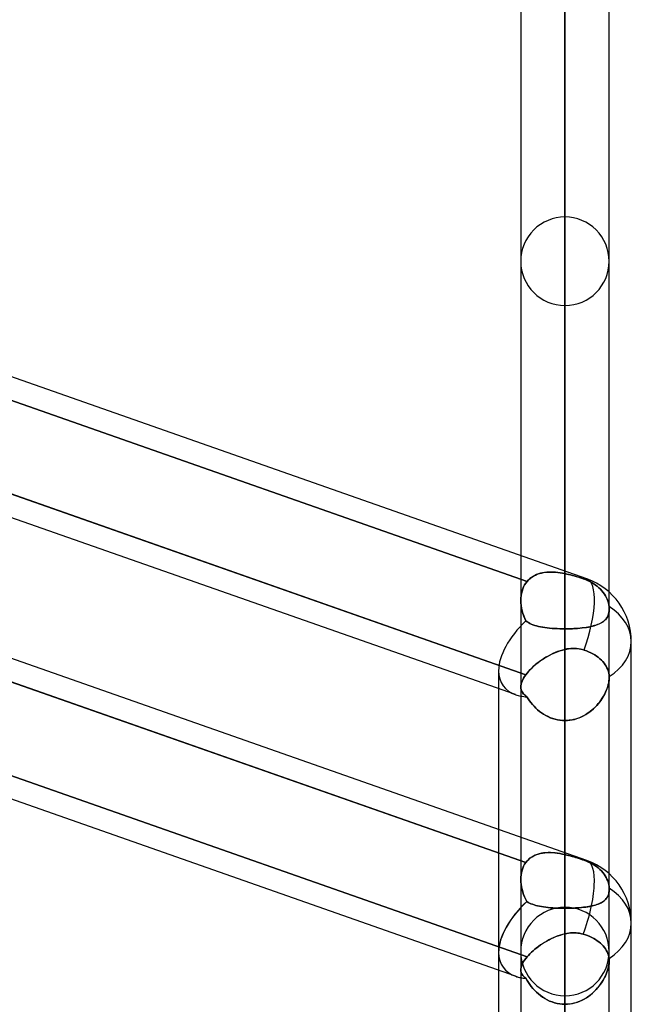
# Model space of a CAD drawing. Header units: millimetres. Extents: x -54 to 130, y -185 to 185.
# Tile 76 of 78: x 55 to 64, y 87 to 101. Entities that reach past the tile are written whole.
import ezdxf

# ---------------------------------------------------------------- set-up
doc = ezdxf.new("R2010")
doc.units = ezdxf.units.MM
doc.layers.add('MAIN-1', color=7, linetype='Continuous')
doc.layers.add('MAIN-2', color=7, linetype='Continuous')

msp = doc.modelspace()

# ---------------------------------------------------------------- linework, layer by layer
at = {"layer": 'MAIN-1'}
for p, q in [((63.047, 92.833), (63.047, 127.635)), ((62.412, 127), (62.412, 93.055)), ((63.682, 92.533), (63.682, 127)), ((63.363, 92.722), (37.763, 101.702)), ((63.363, 88.681), (37.763, 97.661)), ((50.882, 95.417), (62.484, 91.347)), ((62.338, 91.063), (50.882, 95.081)), ((62.974, 91.692), (63.011, 91.703)), ((63.011, 91.703), (63.047, 91.712)), ((63.047, 91.712), (63.073, 91.717)), ((63.047, 88.791), (63.047, 91.712)), ((63.073, 91.717), (63.098, 91.721)), ((63.098, 91.721), (63.123, 91.724)), ((63.123, 91.724), (63.149, 91.726)), ((63.149, 91.726), (63.174, 91.726)), ((63.174, 91.726), (63.199, 91.726)), ((63.199, 91.726), (63.224, 91.724)), ((63.224, 91.724), (63.249, 91.721)), ((63.249, 91.721), (63.274, 91.716)), ((63.274, 91.716), (63.299, 91.71)), ((63.299, 91.71), (63.323, 91.703)), ((63.323, 91.703), (63.355, 91.692)), ((64, 87.782), (64, 91.823)), ((62.693, 91.546), (62.726, 91.569)), ((62.726, 91.569), (62.759, 91.59)), ((62.759, 91.59), (62.794, 91.611)), ((62.794, 91.611), (62.829, 91.63)), ((62.829, 91.63), (62.865, 91.648)), ((62.865, 91.648), (62.901, 91.664)), ((62.901, 91.664), (62.937, 91.679)), ((62.937, 91.679), (62.974, 91.692)), ((63.355, 91.692), (63.387, 91.679)), ((63.387, 91.679), (63.418, 91.664)), ((63.418, 91.664), (63.448, 91.649)), ((63.448, 91.649), (63.475, 91.632)), ((63.475, 91.632), (63.5, 91.615)), ((63.5, 91.615), (63.525, 91.598)), ((63.525, 91.598), (63.548, 91.578)), ((63.548, 91.578), (63.57, 91.557)), ((63.57, 91.557), (63.59, 91.536)), ((62.526, 91.398), (62.549, 91.423)), ((62.549, 91.423), (62.575, 91.449)), ((62.575, 91.449), (62.602, 91.474)), ((62.602, 91.474), (62.631, 91.498)), ((62.631, 91.498), (62.661, 91.523)), ((62.661, 91.523), (62.693, 91.546)), ((63.59, 91.536), (63.609, 91.513)), ((63.609, 91.513), (63.625, 91.491)), ((63.625, 91.491), (63.638, 91.469)), ((63.638, 91.469), (63.65, 91.446)), ((63.65, 91.446), (63.661, 91.421)), ((63.661, 91.421), (63.67, 91.396)), ((50.882, 91.376), (62.503, 87.299)), ((62.43, 91.254), (62.44, 91.276)), ((62.44, 91.276), (62.453, 91.299)), ((62.453, 91.299), (62.468, 91.323)), ((62.468, 91.323), (62.484, 91.347)), ((62.484, 91.347), (62.504, 91.372)), ((62.504, 91.372), (62.526, 91.398)), ((63.67, 91.396), (63.676, 91.371)), ((63.676, 91.371), (63.68, 91.346)), ((63.68, 91.346), (63.682, 91.321)), ((63.682, 91.321), (63.682, 91.319)), ((63.682, 91.319), (63.682, 91.317)), ((63.682, 91.317), (63.682, 91.315)), ((63.682, 91.315), (63.682, 91.312)), ((63.682, 91.312), (63.682, 91.31)), ((63.682, 88.492), (63.682, 91.308)), ((63.682, 91.31), (63.682, 91.308)), ((62.095, 89.126), (62.095, 91.148)), ((62.412, 91.172), (62.414, 91.191)), ((62.412, 91.172), (62.412, 89.014)), ((62.414, 91.191), (62.417, 91.211)), ((62.417, 91.211), (62.422, 91.232)), ((62.422, 91.232), (62.43, 91.254)), ((62.338, 87.021), (50.882, 91.04)), ((64, 45.754), (64, 87.782)), ((62.916, 87.59), (62.948, 87.602)), ((62.948, 87.602), (62.981, 87.613)), ((62.981, 87.613), (63.014, 87.623)), ((63.014, 87.623), (63.047, 87.631)), ((63.047, 87.631), (63.074, 87.636)), ((63.047, 0), (63.047, 87.631)), ((63.074, 87.636), (63.1, 87.64)), ((63.1, 87.64), (63.127, 87.643)), ((63.127, 87.643), (63.153, 87.644)), ((63.153, 87.644), (63.18, 87.645)), ((63.18, 87.645), (63.206, 87.644)), ((63.206, 87.644), (63.232, 87.641)), ((63.232, 87.641), (63.258, 87.638)), ((63.258, 87.638), (63.284, 87.632)), ((63.284, 87.632), (63.309, 87.626)), ((63.309, 87.626), (63.341, 87.616)), ((63.341, 87.616), (63.372, 87.604)), ((63.372, 87.604), (63.403, 87.591)), ((62.668, 87.45), (62.697, 87.471)), ((62.697, 87.471), (62.726, 87.49)), ((62.726, 87.49), (62.756, 87.509)), ((62.756, 87.509), (62.787, 87.527)), ((62.787, 87.527), (62.819, 87.545)), ((62.819, 87.545), (62.851, 87.561)), ((62.851, 87.561), (62.883, 87.576)), ((62.883, 87.576), (62.916, 87.59)), ((63.403, 87.591), (63.433, 87.577)), ((63.433, 87.577), (63.461, 87.562)), ((63.461, 87.562), (63.486, 87.547)), ((63.486, 87.547), (63.51, 87.531)), ((63.51, 87.531), (63.534, 87.514)), ((63.534, 87.514), (63.556, 87.495)), ((63.556, 87.495), (63.577, 87.476)), ((63.577, 87.476), (63.596, 87.456)), ((62.503, 87.299), (62.522, 87.321)), ((62.522, 87.321), (62.543, 87.343)), ((62.543, 87.343), (62.566, 87.365)), ((62.566, 87.365), (62.589, 87.387)), ((62.589, 87.387), (62.615, 87.408)), ((62.615, 87.408), (62.641, 87.43)), ((62.641, 87.43), (62.668, 87.45)), ((63.596, 87.456), (63.613, 87.435)), ((63.613, 87.435), (63.628, 87.414)), ((63.628, 87.414), (63.641, 87.394)), ((63.641, 87.394), (63.653, 87.372)), ((63.653, 87.372), (63.663, 87.349)), ((63.663, 87.349), (63.671, 87.326)), ((63.671, 87.326), (63.677, 87.302)), ((62.422, 87.167), (62.43, 87.188)), ((62.43, 87.188), (62.44, 87.209)), ((62.44, 87.209), (62.453, 87.231)), ((62.453, 87.231), (62.467, 87.253)), ((62.467, 87.253), (62.484, 87.276)), ((62.484, 87.276), (62.503, 87.299)), ((63.677, 87.302), (63.681, 87.279)), ((63.681, 87.279), (63.681, 87.273)), ((63.681, 87.273), (63.682, 87.267)), ((63.682, 87.267), (63.682, 87.262)), ((63.682, 87.262), (63.682, 87.256)), ((63.682, 87.256), (63.682, 87.25)), ((63.682, 87.25), (63.683, 87.244)), ((63.682, 0), (63.682, 87.245)), ((62.095, 46.172), (62.095, 87.107)), ((62.412, 87.111), (62.414, 87.129)), ((62.412, 87.112), (62.412, 0)), ((62.414, 87.129), (62.417, 87.148)), ((62.417, 87.148), (62.422, 87.167))]:
    msp.add_line(p, q, dxfattribs=at)
for centre in [(63.047, 91.823), (63.047, 87.782)]:
    msp.add_arc(centre, 0.953, 0.0001, 70.6698, dxfattribs=at)
for centre, major_axis, ratio, start_param, end_param in [((63.047, 91.823), (-0.315, -0.899), 0.314247, 1.547661, 3.141591), ((63.047, 91.823), (0.953, 0), 0.707107, -0.841434, 0), ((63.047, 91.823), (-0.89, -0.631), 0.539402, 0.368788, 0.475819), ((63.047, 87.782), (-0.315, -0.899), 0.314247, 1.506873, 3.141588), ((63.047, 87.782), (0.953, 0), 0.707107, -0.843858, 0), ((63.047, 87.782), (-0.89, -0.631), 0.539402, -0.374585, -0.365155), ((63.047, 87.782), (-0.89, -0.631), 0.539402, 0.369004, 0.475818)]:
    msp.add_ellipse(centre, major_axis=major_axis, ratio=ratio, start_param=start_param, end_param=end_param, dxfattribs=at)
at = {"layer": 'MAIN-2'}
for p, q in [((63.047, 127.635), (63.047, 92.799)), ((63.047, 92.007), (63.047, 126.365)), ((63.047, 117.729), (63.047, 85.897)), ((63.047, 84.999), (63.047, 116.459)), ((63.047, 107.823), (63.047, 78.889)), ((63.047, 77.99), (63.047, 106.553)), ((63.047, 97.917), (63.047, 71.879)), ((50.836, 96.78), (62.503, 92.688)), ((62.503, 92.688), (50.836, 96.78)), ((63.047, 70.981), (63.047, 96.647)), ((62.484, 91.347), (50.822, 95.438)), ((62.412, 93.055), (62.412, 92.415)), ((63.047, 92.799), (63.047, 92.833)), ((50.822, 92.744), (62.484, 88.653)), ((62.484, 88.653), (50.822, 92.744)), ((62.484, 92.663), (62.503, 92.688)), ((62.503, 92.688), (62.484, 92.663)), ((62.503, 92.688), (62.524, 92.71)), ((62.522, 92.708), (62.503, 92.688)), ((62.543, 92.727), (62.522, 92.708)), ((62.524, 92.71), (62.546, 92.729)), ((62.565, 92.745), (62.543, 92.727)), ((62.546, 92.729), (62.569, 92.747)), ((62.589, 92.76), (62.565, 92.745)), ((62.569, 92.747), (62.595, 92.763)), ((62.614, 92.774), (62.589, 92.76)), ((62.595, 92.763), (62.622, 92.777)), ((62.64, 92.785), (62.614, 92.774)), ((62.622, 92.777), (62.65, 92.789)), ((62.667, 92.795), (62.64, 92.785)), ((62.65, 92.789), (62.679, 92.799)), ((62.695, 92.804), (62.667, 92.795)), ((62.679, 92.799), (62.71, 92.807)), ((62.724, 92.81), (62.695, 92.804)), ((62.71, 92.807), (62.741, 92.814)), ((62.754, 92.815), (62.724, 92.81)), ((62.741, 92.814), (62.773, 92.818)), ((62.785, 92.819), (62.754, 92.815)), ((62.773, 92.818), (62.806, 92.82)), ((62.816, 92.821), (62.785, 92.819)), ((62.806, 92.82), (62.84, 92.821)), ((62.848, 92.821), (62.816, 92.821)), ((62.84, 92.821), (62.874, 92.821)), ((62.88, 92.821), (62.848, 92.821)), ((62.874, 92.821), (62.908, 92.819)), ((62.913, 92.818), (62.88, 92.821)), ((62.908, 92.819), (62.943, 92.815)), ((62.946, 92.815), (62.913, 92.818)), ((62.943, 92.815), (62.978, 92.811)), ((62.98, 92.811), (62.946, 92.815)), ((62.978, 92.811), (63.013, 92.805)), ((63.013, 92.805), (62.98, 92.811)), ((63.047, 92.799), (63.013, 92.805)), ((63.013, 92.805), (63.047, 92.799)), ((63.074, 92.793), (63.047, 92.799)), ((63.047, 92.799), (63.074, 92.793)), ((63.074, 92.793), (63.1, 92.787)), ((63.101, 92.787), (63.074, 92.793)), ((63.1, 92.787), (63.127, 92.78)), ((63.127, 92.78), (63.101, 92.787)), ((63.127, 92.78), (63.153, 92.773)), ((63.154, 92.773), (63.127, 92.78)), ((63.153, 92.773), (63.18, 92.766)), ((63.18, 92.766), (63.154, 92.773)), ((63.18, 92.766), (63.206, 92.758)), ((63.206, 92.758), (63.18, 92.766)), ((63.206, 92.758), (63.232, 92.751)), ((63.232, 92.75), (63.206, 92.758)), ((63.232, 92.751), (63.258, 92.742)), ((63.258, 92.742), (63.232, 92.75)), ((63.258, 92.742), (63.284, 92.734)), ((63.284, 92.734), (63.258, 92.742)), ((63.284, 92.734), (63.309, 92.726)), ((63.309, 92.726), (63.284, 92.734)), ((63.341, 92.714), (63.309, 92.726)), ((63.309, 92.726), (63.341, 92.714)), ((63.372, 92.701), (63.341, 92.714)), ((63.341, 92.714), (63.372, 92.701)), ((63.403, 92.686), (63.372, 92.701)), ((63.372, 92.701), (63.403, 92.686)), ((62.422, 92.516), (62.43, 92.548)), ((62.43, 92.548), (62.422, 92.516)), ((62.43, 92.548), (62.44, 92.579)), ((62.44, 92.579), (62.43, 92.548)), ((62.44, 92.579), (62.453, 92.609)), ((62.453, 92.609), (62.44, 92.579)), ((62.453, 92.609), (62.467, 92.637)), ((62.467, 92.637), (62.453, 92.609)), ((62.467, 92.637), (62.484, 92.663)), ((62.484, 92.663), (62.467, 92.637)), ((63.433, 92.67), (63.403, 92.686)), ((63.403, 92.686), (63.433, 92.67)), ((63.461, 92.653), (63.433, 92.67)), ((63.433, 92.67), (63.461, 92.653)), ((63.486, 92.635), (63.461, 92.653)), ((63.461, 92.653), (63.486, 92.635)), ((63.51, 92.617), (63.486, 92.635)), ((63.486, 92.635), (63.51, 92.617)), ((63.534, 92.597), (63.51, 92.617)), ((63.51, 92.617), (63.534, 92.597)), ((63.556, 92.576), (63.534, 92.597)), ((63.534, 92.597), (63.556, 92.576)), ((63.577, 92.553), (63.556, 92.576)), ((63.556, 92.576), (63.577, 92.553)), ((63.596, 92.53), (63.577, 92.553)), ((63.577, 92.553), (63.596, 92.53)), ((62.412, 92.415), (62.414, 92.449)), ((62.414, 92.449), (62.412, 92.415)), ((62.414, 92.378), (62.412, 92.415)), ((62.412, 92.415), (62.414, 92.378)), ((62.412, 92.415), (62.412, 91.172)), ((62.414, 92.449), (62.417, 92.483)), ((62.417, 92.483), (62.414, 92.449)), ((62.417, 92.483), (62.422, 92.516)), ((62.422, 92.516), (62.417, 92.483)), ((63.613, 92.506), (63.596, 92.53)), ((63.596, 92.53), (63.613, 92.506)), ((63.628, 92.482), (63.613, 92.506)), ((63.613, 92.506), (63.628, 92.482)), ((63.641, 92.459), (63.628, 92.482)), ((63.628, 92.482), (63.641, 92.459)), ((63.653, 92.434), (63.641, 92.459)), ((63.641, 92.459), (63.653, 92.434)), ((63.663, 92.407), (63.653, 92.434)), ((63.653, 92.434), (63.663, 92.407)), ((63.671, 92.381), (63.663, 92.407)), ((63.663, 92.407), (63.671, 92.381)), ((63.682, 92.29), (63.682, 92.533)), ((62.417, 92.34), (62.414, 92.378)), ((62.414, 92.378), (62.417, 92.341)), ((62.417, 92.341), (62.423, 92.303)), ((62.423, 92.302), (62.417, 92.34)), ((62.423, 92.303), (62.432, 92.266)), ((62.432, 92.265), (62.423, 92.302)), ((62.432, 92.266), (62.442, 92.229)), ((62.442, 92.228), (62.432, 92.265)), ((63.677, 92.353), (63.671, 92.381)), ((63.671, 92.381), (63.677, 92.353)), ((63.681, 92.326), (63.677, 92.353)), ((63.677, 92.353), (63.681, 92.326)), ((63.679, 92.243), (63.682, 92.265)), ((63.682, 92.269), (63.68, 92.249)), ((63.681, 92.32), (63.681, 92.326)), ((63.681, 92.326), (63.681, 92.32)), ((63.682, 92.314), (63.681, 92.32)), ((63.681, 92.32), (63.682, 92.314)), ((63.682, 92.307), (63.682, 92.314)), ((63.682, 92.314), (63.682, 92.308)), ((63.682, 92.308), (63.682, 92.301)), ((63.682, 92.301), (63.682, 92.307)), ((63.682, 92.295), (63.682, 92.301)), ((63.682, 92.301), (63.682, 92.295)), ((63.682, 92.289), (63.682, 92.295)), ((63.682, 92.295), (63.683, 92.289)), ((63.682, 91.308), (63.682, 92.29)), ((63.682, 92.265), (63.682, 92.289)), ((63.683, 92.289), (63.682, 92.269)), ((62.442, 92.229), (62.455, 92.192)), ((62.455, 92.191), (62.442, 92.228)), ((62.455, 92.192), (62.469, 92.156)), ((62.469, 92.155), (62.455, 92.191)), ((62.469, 92.156), (62.486, 92.121)), ((62.486, 92.121), (62.469, 92.155)), ((63.614, 92.126), (63.601, 92.114)), ((63.61, 92.122), (63.625, 92.135)), ((63.627, 92.138), (63.614, 92.126)), ((63.625, 92.135), (63.638, 92.15)), ((63.638, 92.15), (63.627, 92.138)), ((63.638, 92.15), (63.649, 92.166)), ((63.648, 92.164), (63.638, 92.15)), ((63.657, 92.179), (63.648, 92.164)), ((63.649, 92.166), (63.659, 92.183)), ((63.665, 92.195), (63.657, 92.179)), ((63.659, 92.183), (63.667, 92.201)), ((63.671, 92.212), (63.665, 92.195)), ((63.667, 92.201), (63.674, 92.221)), ((63.676, 92.23), (63.671, 92.212)), ((63.674, 92.221), (63.679, 92.243)), ((63.68, 92.249), (63.676, 92.23)), ((62.503, 92.108), (62.486, 92.121)), ((62.486, 92.121), (62.503, 92.108)), ((62.521, 92.096), (62.503, 92.108)), ((62.503, 92.108), (62.521, 92.096)), ((62.541, 92.085), (62.521, 92.096)), ((62.521, 92.096), (62.541, 92.085)), ((62.563, 92.075), (62.541, 92.085)), ((62.541, 92.085), (62.563, 92.075)), ((62.587, 92.066), (62.563, 92.075)), ((62.563, 92.075), (62.587, 92.066)), ((62.612, 92.057), (62.587, 92.066)), ((62.587, 92.066), (62.612, 92.057)), ((62.638, 92.049), (62.612, 92.057)), ((62.612, 92.057), (62.638, 92.049)), ((62.666, 92.042), (62.638, 92.049)), ((62.638, 92.049), (62.666, 92.042)), ((62.696, 92.036), (62.666, 92.042)), ((62.666, 92.042), (62.696, 92.036)), ((62.727, 92.03), (62.696, 92.036)), ((62.696, 92.036), (62.726, 92.03)), ((62.726, 92.03), (62.758, 92.025)), ((62.759, 92.025), (62.727, 92.03)), ((62.758, 92.025), (62.791, 92.021)), ((62.792, 92.021), (62.759, 92.025)), ((62.791, 92.021), (62.826, 92.017)), ((62.826, 92.017), (62.792, 92.021)), ((62.862, 92.014), (62.826, 92.017)), ((62.826, 92.017), (62.861, 92.014)), ((62.861, 92.014), (62.897, 92.012)), ((62.898, 92.012), (62.862, 92.014)), ((62.897, 92.012), (62.934, 92.01)), ((62.935, 92.01), (62.898, 92.012)), ((62.934, 92.01), (62.971, 92.008)), ((62.972, 92.008), (62.935, 92.01)), ((62.971, 92.008), (63.009, 92.007)), ((63.009, 92.007), (62.972, 92.008)), ((63.047, 92.007), (63.009, 92.007)), ((63.009, 92.007), (63.047, 92.007)), ((63.047, 92.007), (63.047, 85.897)), ((63.047, 92.007), (63.084, 92.007)), ((63.08, 92.007), (63.047, 92.007)), ((63.047, 85.897), (63.047, 92.007)), ((63.112, 92.008), (63.08, 92.007)), ((63.084, 92.007), (63.12, 92.008)), ((63.143, 92.009), (63.112, 92.008)), ((63.12, 92.008), (63.155, 92.009)), ((63.174, 92.01), (63.143, 92.009)), ((63.155, 92.009), (63.19, 92.011)), ((63.205, 92.012), (63.174, 92.01)), ((63.19, 92.011), (63.225, 92.013)), ((63.235, 92.014), (63.205, 92.012)), ((63.225, 92.013), (63.259, 92.016)), ((63.265, 92.017), (63.235, 92.014)), ((63.259, 92.016), (63.292, 92.02)), ((63.294, 92.02), (63.265, 92.017)), ((63.292, 92.02), (63.324, 92.024)), ((63.323, 92.023), (63.294, 92.02)), ((63.35, 92.027), (63.323, 92.023)), ((63.324, 92.024), (63.355, 92.028)), ((63.377, 92.032), (63.35, 92.027)), ((63.355, 92.028), (63.385, 92.033)), ((63.402, 92.037), (63.377, 92.032)), ((63.385, 92.033), (63.414, 92.039)), ((63.427, 92.042), (63.402, 92.037)), ((63.414, 92.039), (63.441, 92.045)), ((63.451, 92.048), (63.427, 92.042)), ((63.441, 92.045), (63.467, 92.052)), ((63.473, 92.054), (63.451, 92.048)), ((63.467, 92.052), (63.492, 92.06)), ((63.495, 92.061), (63.473, 92.054)), ((63.492, 92.06), (63.515, 92.068)), ((63.515, 92.068), (63.495, 92.061)), ((63.515, 92.068), (63.537, 92.077)), ((63.535, 92.076), (63.515, 92.068)), ((63.553, 92.085), (63.535, 92.076)), ((63.537, 92.077), (63.558, 92.087)), ((63.57, 92.094), (63.553, 92.085)), ((63.558, 92.087), (63.577, 92.098)), ((63.586, 92.104), (63.57, 92.094)), ((63.577, 92.098), (63.594, 92.109)), ((63.601, 92.114), (63.586, 92.104)), ((63.594, 92.109), (63.61, 92.122)), ((63.012, 91.703), (62.976, 91.693)), ((63.047, 91.712), (63.012, 91.703)), ((63.075, 91.718), (63.047, 91.712)), ((63.047, 91.712), (63.047, 88.767)), ((63.103, 91.722), (63.075, 91.718)), ((63.131, 91.725), (63.103, 91.722)), ((63.159, 91.726), (63.131, 91.725)), ((63.187, 91.726), (63.159, 91.726)), ((63.215, 91.725), (63.187, 91.726)), ((63.242, 91.722), (63.215, 91.725)), ((63.269, 91.717), (63.242, 91.722)), ((63.296, 91.711), (63.269, 91.717)), ((63.323, 91.703), (63.296, 91.711)), ((63.355, 91.692), (63.323, 91.703)), ((62.739, 91.578), (62.708, 91.557)), ((62.771, 91.598), (62.739, 91.578)), ((62.804, 91.617), (62.771, 91.598)), ((62.837, 91.634), (62.804, 91.617)), ((62.871, 91.651), (62.837, 91.634)), ((62.906, 91.666), (62.871, 91.651)), ((62.941, 91.68), (62.906, 91.666)), ((62.976, 91.693), (62.941, 91.68)), ((63.387, 91.679), (63.355, 91.692)), ((63.418, 91.664), (63.387, 91.679)), ((63.448, 91.649), (63.418, 91.664)), ((63.475, 91.632), (63.448, 91.649)), ((63.5, 91.615), (63.475, 91.632)), ((63.525, 91.598), (63.5, 91.615)), ((63.548, 91.578), (63.525, 91.598)), ((63.57, 91.557), (63.548, 91.578)), ((63.59, 91.536), (63.57, 91.557)), ((62.545, 91.419), (62.523, 91.395)), ((62.569, 91.443), (62.545, 91.419)), ((62.594, 91.466), (62.569, 91.443)), ((62.621, 91.49), (62.594, 91.466)), ((62.649, 91.513), (62.621, 91.49)), ((62.678, 91.535), (62.649, 91.513)), ((62.708, 91.557), (62.678, 91.535)), ((63.609, 91.513), (63.59, 91.536)), ((63.625, 91.491), (63.609, 91.513)), ((63.638, 91.469), (63.625, 91.491)), ((63.65, 91.446), (63.638, 91.469)), ((63.661, 91.421), (63.65, 91.446)), ((63.67, 91.396), (63.661, 91.421)), ((62.503, 87.299), (50.836, 91.392)), ((62.095, 91.148), (62.095, 91.405)), ((62.44, 91.276), (62.43, 91.254)), ((62.453, 91.299), (62.44, 91.276)), ((62.468, 91.323), (62.453, 91.299)), ((62.484, 91.347), (62.468, 91.323)), ((62.503, 91.371), (62.484, 91.347)), ((62.523, 91.395), (62.503, 91.371)), ((63.676, 91.371), (63.67, 91.396)), ((63.68, 91.346), (63.676, 91.371)), ((63.679, 91.259), (63.682, 91.284)), ((63.682, 91.321), (63.68, 91.346)), ((63.682, 91.287), (63.68, 91.265)), ((63.682, 91.319), (63.682, 91.321)), ((63.682, 91.317), (63.682, 91.319)), ((63.682, 91.314), (63.682, 91.317)), ((63.682, 91.312), (63.682, 91.314)), ((63.682, 91.31), (63.682, 91.312)), ((63.682, 91.308), (63.682, 91.31)), ((63.682, 91.308), (63.682, 91.287)), ((63.682, 91.284), (63.682, 91.308)), ((62.414, 91.191), (62.412, 91.172)), ((62.412, 91.172), (62.414, 91.153)), ((62.414, 91.153), (62.412, 91.172)), ((62.417, 91.211), (62.414, 91.191)), ((62.414, 91.153), (62.417, 91.135)), ((62.417, 91.135), (62.414, 91.153)), ((62.422, 91.232), (62.417, 91.211)), ((62.417, 91.135), (62.423, 91.118)), ((62.423, 91.118), (62.417, 91.135)), ((62.43, 91.254), (62.422, 91.232)), ((63.641, 91.124), (63.652, 91.151)), ((63.65, 91.148), (63.641, 91.124)), ((63.659, 91.172), (63.65, 91.148)), ((63.652, 91.151), (63.661, 91.179)), ((63.666, 91.196), (63.659, 91.172)), ((63.661, 91.179), (63.669, 91.206)), ((63.672, 91.22), (63.666, 91.196)), ((63.669, 91.206), (63.675, 91.233)), ((63.676, 91.243), (63.672, 91.22)), ((63.675, 91.233), (63.679, 91.259)), ((63.68, 91.265), (63.676, 91.243)), ((62.423, 91.118), (62.431, 91.102)), ((62.431, 91.102), (62.423, 91.118)), ((62.431, 91.102), (62.441, 91.087)), ((62.441, 91.086), (62.431, 91.102)), ((62.441, 91.087), (62.453, 91.072)), ((62.453, 91.071), (62.441, 91.086)), ((62.453, 91.072), (62.467, 91.058)), ((62.467, 91.058), (62.453, 91.071)), ((62.467, 91.058), (62.482, 91.045)), ((62.483, 91.044), (62.467, 91.058)), ((62.482, 91.045), (62.5, 91.032)), ((62.5, 91.032), (62.483, 91.044)), ((62.5, 91.032), (62.518, 91.004)), ((62.518, 91.004), (62.5, 91.032)), ((62.518, 91.004), (62.537, 90.976)), ((62.537, 90.976), (62.518, 91.004)), ((63.576, 91.002), (63.56, 90.978)), ((63.566, 90.986), (63.583, 91.013)), ((63.591, 91.026), (63.576, 91.002)), ((63.583, 91.013), (63.6, 91.041)), ((63.605, 91.051), (63.591, 91.026)), ((63.6, 91.041), (63.615, 91.068)), ((63.618, 91.075), (63.605, 91.051)), ((63.615, 91.068), (63.628, 91.096)), ((63.63, 91.099), (63.618, 91.075)), ((63.628, 91.096), (63.641, 91.124)), ((63.641, 91.124), (63.63, 91.099)), ((62.537, 90.976), (62.558, 90.948)), ((62.557, 90.949), (62.537, 90.976)), ((62.579, 90.922), (62.557, 90.949)), ((62.558, 90.948), (62.58, 90.921)), ((62.603, 90.896), (62.579, 90.922)), ((62.58, 90.921), (62.603, 90.895)), ((62.628, 90.87), (62.603, 90.896)), ((62.603, 90.895), (62.628, 90.87)), ((62.628, 90.87), (62.654, 90.846)), ((62.654, 90.846), (62.628, 90.87)), ((63.43, 90.837), (63.456, 90.859)), ((63.462, 90.866), (63.44, 90.845)), ((63.456, 90.859), (63.48, 90.883)), ((63.484, 90.887), (63.462, 90.866)), ((63.48, 90.883), (63.504, 90.908)), ((63.505, 90.909), (63.484, 90.887)), ((63.504, 90.908), (63.526, 90.934)), ((63.524, 90.932), (63.505, 90.909)), ((63.543, 90.955), (63.524, 90.932)), ((63.526, 90.934), (63.546, 90.96)), ((63.56, 90.978), (63.543, 90.955)), ((63.546, 90.96), (63.566, 90.986)), ((62.654, 90.846), (62.682, 90.823)), ((62.682, 90.823), (62.654, 90.846)), ((62.682, 90.823), (62.71, 90.802)), ((62.71, 90.802), (62.682, 90.823)), ((62.71, 90.802), (62.74, 90.782)), ((62.74, 90.782), (62.71, 90.802)), ((62.74, 90.782), (62.771, 90.764)), ((62.771, 90.764), (62.74, 90.782)), ((62.771, 90.764), (62.803, 90.747)), ((62.804, 90.747), (62.771, 90.764)), ((62.803, 90.747), (62.836, 90.732)), ((62.837, 90.732), (62.804, 90.747)), ((62.836, 90.732), (62.87, 90.72)), ((62.871, 90.72), (62.837, 90.732)), ((62.87, 90.72), (62.905, 90.709)), ((62.905, 90.709), (62.871, 90.72)), ((62.905, 90.709), (62.94, 90.701)), ((62.94, 90.701), (62.905, 90.709)), ((63.2, 90.712), (63.17, 90.704)), ((63.185, 90.708), (63.219, 90.718)), ((63.229, 90.721), (63.2, 90.712)), ((63.219, 90.718), (63.251, 90.73)), ((63.258, 90.732), (63.229, 90.721)), ((63.251, 90.73), (63.284, 90.743)), ((63.286, 90.745), (63.258, 90.732)), ((63.284, 90.743), (63.315, 90.759)), ((63.314, 90.758), (63.286, 90.745)), ((63.341, 90.773), (63.314, 90.758)), ((63.315, 90.759), (63.345, 90.776)), ((63.367, 90.79), (63.341, 90.773)), ((63.345, 90.776), (63.374, 90.795)), ((63.392, 90.807), (63.367, 90.79)), ((63.374, 90.795), (63.403, 90.815)), ((63.416, 90.826), (63.392, 90.807)), ((63.403, 90.815), (63.43, 90.837)), ((63.44, 90.845), (63.416, 90.826)), ((62.94, 90.701), (62.975, 90.695)), ((62.976, 90.695), (62.94, 90.701)), ((62.975, 90.695), (63.011, 90.692)), ((63.011, 90.692), (62.976, 90.695)), ((63.011, 90.692), (63.047, 90.69)), ((63.047, 90.69), (63.011, 90.692)), ((63.047, 87.996), (63.047, 90.69)), ((63.047, 84.583), (63.047, 90.69)), ((63.047, 90.69), (63.082, 90.692)), ((63.079, 90.691), (63.047, 90.69)), ((63.047, 90.69), (63.047, 87.996)), ((63.047, 90.69), (63.047, 84.583)), ((63.109, 90.694), (63.079, 90.691)), ((63.082, 90.692), (63.117, 90.695)), ((63.14, 90.698), (63.109, 90.694)), ((63.117, 90.695), (63.151, 90.7)), ((63.17, 90.704), (63.14, 90.698)), ((63.151, 90.7), (63.185, 90.708)), ((62.095, 87.364), (62.095, 89.126)), ((62.412, 89.014), (62.412, 88.412)), ((62.569, 88.732), (62.545, 88.715)), ((62.549, 88.719), (62.575, 88.736)), ((62.594, 88.747), (62.569, 88.732)), ((62.575, 88.736), (62.602, 88.751)), ((62.621, 88.76), (62.594, 88.747)), ((62.602, 88.751), (62.631, 88.764)), ((62.649, 88.77), (62.621, 88.76)), ((62.631, 88.764), (62.661, 88.775)), ((62.678, 88.779), (62.649, 88.77)), ((62.661, 88.775), (62.693, 88.783)), ((62.708, 88.786), (62.678, 88.779)), ((62.693, 88.783), (62.726, 88.789)), ((62.739, 88.791), (62.708, 88.786)), ((62.726, 88.789), (62.759, 88.793)), ((62.771, 88.794), (62.739, 88.791)), ((62.759, 88.793), (62.794, 88.796)), ((62.804, 88.796), (62.771, 88.794)), ((62.794, 88.796), (62.829, 88.796)), ((62.837, 88.796), (62.804, 88.796)), ((62.829, 88.796), (62.865, 88.795)), ((62.871, 88.794), (62.837, 88.796)), ((62.865, 88.795), (62.901, 88.792)), ((62.906, 88.791), (62.871, 88.794)), ((62.901, 88.792), (62.937, 88.787)), ((62.941, 88.787), (62.906, 88.791)), ((62.937, 88.787), (62.974, 88.782)), ((62.976, 88.781), (62.941, 88.787)), ((62.974, 88.782), (63.011, 88.775)), ((63.012, 88.775), (62.976, 88.781)), ((63.011, 88.775), (63.047, 88.767)), ((63.047, 88.767), (63.012, 88.775)), ((63.075, 88.761), (63.047, 88.767)), ((63.047, 88.767), (63.047, 88.791)), ((63.047, 88.767), (63.073, 88.761)), ((63.073, 88.761), (63.098, 88.755)), ((63.103, 88.753), (63.075, 88.761)), ((63.098, 88.755), (63.123, 88.748)), ((63.131, 88.746), (63.103, 88.753)), ((63.123, 88.748), (63.149, 88.741)), ((63.159, 88.738), (63.131, 88.746)), ((63.149, 88.741), (63.174, 88.734)), ((63.187, 88.73), (63.159, 88.738)), ((63.174, 88.734), (63.199, 88.726)), ((62.44, 88.572), (62.453, 88.601)), ((62.453, 88.601), (62.44, 88.572)), ((62.453, 88.601), (62.467, 88.628)), ((62.468, 88.628), (62.453, 88.601)), ((62.467, 88.628), (62.484, 88.653)), ((62.484, 88.653), (62.468, 88.628)), ((62.484, 88.653), (62.504, 88.677)), ((62.503, 88.676), (62.484, 88.653)), ((62.523, 88.697), (62.503, 88.676)), ((62.504, 88.677), (62.526, 88.699)), ((62.545, 88.715), (62.523, 88.697)), ((62.526, 88.699), (62.549, 88.719)), ((63.215, 88.722), (63.187, 88.73)), ((63.199, 88.726), (63.224, 88.719)), ((63.242, 88.713), (63.215, 88.722)), ((63.224, 88.719), (63.249, 88.711)), ((63.269, 88.704), (63.242, 88.713)), ((63.249, 88.711), (63.274, 88.702)), ((63.296, 88.695), (63.269, 88.704)), ((63.274, 88.702), (63.299, 88.694)), ((63.323, 88.686), (63.296, 88.695)), ((63.299, 88.694), (63.323, 88.686)), ((63.355, 88.674), (63.323, 88.686)), ((63.323, 88.686), (63.355, 88.674)), ((63.387, 88.66), (63.355, 88.674)), ((63.355, 88.674), (63.387, 88.66)), ((63.418, 88.645), (63.387, 88.66)), ((63.387, 88.66), (63.418, 88.645)), ((63.448, 88.629), (63.418, 88.645)), ((63.418, 88.645), (63.448, 88.629)), ((63.475, 88.611), (63.448, 88.629)), ((63.448, 88.629), (63.475, 88.611)), ((63.5, 88.594), (63.475, 88.611)), ((63.475, 88.611), (63.5, 88.594)), ((63.525, 88.575), (63.5, 88.594)), ((63.5, 88.594), (63.525, 88.575)), ((62.414, 88.445), (62.417, 88.478)), ((62.417, 88.478), (62.414, 88.445)), ((62.417, 88.478), (62.422, 88.511)), ((62.422, 88.51), (62.417, 88.478)), ((62.422, 88.511), (62.43, 88.542)), ((62.43, 88.542), (62.422, 88.51)), ((62.43, 88.542), (62.44, 88.572)), ((62.44, 88.572), (62.43, 88.542)), ((63.548, 88.554), (63.525, 88.575)), ((63.525, 88.575), (63.548, 88.554)), ((63.57, 88.533), (63.548, 88.554)), ((63.548, 88.554), (63.57, 88.533)), ((63.59, 88.51), (63.57, 88.533)), ((63.57, 88.533), (63.59, 88.51)), ((63.609, 88.487), (63.59, 88.51)), ((63.59, 88.51), (63.609, 88.487)), ((63.625, 88.463), (63.609, 88.487)), ((63.609, 88.487), (63.625, 88.463)), ((63.638, 88.44), (63.625, 88.463)), ((63.625, 88.463), (63.638, 88.44)), ((63.682, 88.271), (63.682, 88.492)), ((62.412, 88.411), (62.414, 88.445)), ((62.414, 88.445), (62.412, 88.411)), ((62.414, 88.375), (62.412, 88.411)), ((62.412, 88.411), (62.414, 88.375)), ((62.412, 88.412), (62.412, 87.112)), ((62.417, 88.339), (62.414, 88.375)), ((62.414, 88.375), (62.417, 88.34)), ((62.417, 88.34), (62.423, 88.304)), ((62.423, 88.303), (62.417, 88.339)), ((63.65, 88.415), (63.638, 88.44)), ((63.638, 88.44), (63.65, 88.415)), ((63.661, 88.39), (63.65, 88.415)), ((63.65, 88.415), (63.661, 88.39)), ((63.67, 88.364), (63.661, 88.39)), ((63.661, 88.39), (63.67, 88.364)), ((63.676, 88.337), (63.67, 88.364)), ((63.67, 88.364), (63.676, 88.337)), ((63.68, 88.31), (63.676, 88.337)), ((63.676, 88.337), (63.68, 88.31)), ((63.682, 88.284), (63.68, 88.31)), ((63.68, 88.31), (63.682, 88.284)), ((62.423, 88.304), (62.431, 88.268)), ((62.431, 88.266), (62.423, 88.303)), ((62.431, 88.268), (62.441, 88.232)), ((62.441, 88.23), (62.431, 88.266)), ((62.441, 88.232), (62.453, 88.196)), ((62.453, 88.195), (62.441, 88.23)), ((62.453, 88.196), (62.467, 88.161)), ((62.467, 88.16), (62.453, 88.195)), ((63.652, 88.152), (63.661, 88.168)), ((63.666, 88.18), (63.659, 88.164)), ((63.661, 88.168), (63.669, 88.186)), ((63.672, 88.196), (63.666, 88.18)), ((63.669, 88.186), (63.675, 88.206)), ((63.676, 88.213), (63.672, 88.196)), ((63.675, 88.206), (63.679, 88.226)), ((63.68, 88.232), (63.676, 88.213)), ((63.679, 88.226), (63.682, 88.248)), ((63.682, 88.251), (63.68, 88.232)), ((63.682, 88.282), (63.682, 88.284)), ((63.682, 88.284), (63.682, 88.282)), ((63.682, 88.28), (63.682, 88.282)), ((63.682, 88.282), (63.682, 88.28)), ((63.682, 88.277), (63.682, 88.28)), ((63.682, 88.28), (63.682, 88.278)), ((63.682, 88.278), (63.682, 88.275)), ((63.682, 88.275), (63.682, 88.277)), ((63.682, 88.273), (63.682, 88.275)), ((63.682, 88.275), (63.682, 88.273)), ((63.682, 88.271), (63.682, 88.273)), ((63.682, 88.248), (63.682, 88.271)), ((63.682, 88.271), (63.682, 88.251)), ((63.682, 87.244), (63.682, 88.271)), ((63.682, 88.273), (63.682, 88.271)), ((62.467, 88.161), (62.482, 88.127)), ((62.483, 88.126), (62.467, 88.16)), ((62.482, 88.127), (62.5, 88.093)), ((62.5, 88.093), (62.483, 88.126)), ((62.518, 88.082), (62.5, 88.093)), ((62.5, 88.093), (62.518, 88.082)), ((62.537, 88.072), (62.518, 88.082)), ((62.518, 88.082), (62.537, 88.072)), ((62.557, 88.062), (62.537, 88.072)), ((62.537, 88.072), (62.558, 88.062)), ((62.579, 88.054), (62.557, 88.062)), ((62.558, 88.062), (62.58, 88.054)), ((62.603, 88.046), (62.579, 88.054)), ((62.58, 88.054), (62.603, 88.046)), ((62.628, 88.038), (62.603, 88.046)), ((62.603, 88.046), (62.628, 88.038)), ((62.654, 88.032), (62.628, 88.038)), ((62.628, 88.038), (62.654, 88.032)), ((62.682, 88.026), (62.654, 88.032)), ((62.654, 88.032), (62.682, 88.026)), ((62.71, 88.021), (62.682, 88.026)), ((62.682, 88.026), (62.71, 88.021)), ((63.416, 88.027), (63.392, 88.022)), ((63.403, 88.024), (63.43, 88.029)), ((63.44, 88.032), (63.416, 88.027)), ((63.43, 88.029), (63.456, 88.035)), ((63.462, 88.037), (63.44, 88.032)), ((63.456, 88.035), (63.48, 88.042)), ((63.484, 88.043), (63.462, 88.037)), ((63.48, 88.042), (63.504, 88.049)), ((63.505, 88.05), (63.484, 88.043)), ((63.504, 88.049), (63.526, 88.057)), ((63.524, 88.057), (63.505, 88.05)), ((63.543, 88.065), (63.524, 88.057)), ((63.526, 88.057), (63.546, 88.066)), ((63.56, 88.073), (63.543, 88.065)), ((63.546, 88.066), (63.566, 88.076)), ((63.576, 88.082), (63.56, 88.073)), ((63.566, 88.076), (63.583, 88.086)), ((63.591, 88.091), (63.576, 88.082)), ((63.583, 88.086), (63.6, 88.097)), ((63.605, 88.101), (63.591, 88.091)), ((63.6, 88.097), (63.615, 88.109)), ((63.618, 88.112), (63.605, 88.101)), ((63.615, 88.109), (63.628, 88.122)), ((63.63, 88.124), (63.618, 88.112)), ((63.628, 88.122), (63.641, 88.136)), ((63.641, 88.136), (63.63, 88.124)), ((63.641, 88.136), (63.652, 88.152)), ((63.65, 88.15), (63.641, 88.136)), ((63.659, 88.164), (63.65, 88.15)), ((62.74, 88.016), (62.71, 88.021)), ((62.71, 88.021), (62.74, 88.016)), ((62.771, 88.012), (62.74, 88.016)), ((62.74, 88.016), (62.771, 88.012)), ((62.804, 88.008), (62.771, 88.012)), ((62.771, 88.012), (62.803, 88.008)), ((62.803, 88.008), (62.836, 88.005)), ((62.837, 88.005), (62.804, 88.008)), ((62.836, 88.005), (62.87, 88.002)), ((62.871, 88.002), (62.837, 88.005)), ((62.87, 88.002), (62.905, 88)), ((62.905, 88), (62.871, 88.002)), ((62.94, 87.998), (62.905, 88)), ((62.905, 88), (62.94, 87.998)), ((62.976, 87.997), (62.94, 87.998)), ((62.94, 87.998), (62.975, 87.997)), ((62.975, 87.997), (63.011, 87.997)), ((63.011, 87.997), (62.976, 87.997)), ((63.047, 87.996), (63.011, 87.997)), ((63.011, 87.997), (63.047, 87.996)), ((63.047, 88.011), (63.047, 64.869)), ((63.047, 87.996), (63.047, 81.889)), ((63.047, 87.996), (63.082, 87.997)), ((63.079, 87.997), (63.047, 87.996)), ((63.047, 81.889), (63.047, 87.996)), ((63.109, 87.997), (63.079, 87.997)), ((63.082, 87.997), (63.117, 87.997)), ((63.14, 87.998), (63.109, 87.997)), ((63.117, 87.997), (63.151, 87.998)), ((63.17, 87.999), (63.14, 87.998)), ((63.151, 87.998), (63.185, 88)), ((63.2, 88.001), (63.17, 87.999)), ((63.185, 88), (63.219, 88.002)), ((63.229, 88.003), (63.2, 88.001)), ((63.219, 88.002), (63.251, 88.004)), ((63.258, 88.005), (63.229, 88.003)), ((63.251, 88.004), (63.284, 88.007)), ((63.286, 88.007), (63.258, 88.005)), ((63.284, 88.007), (63.315, 88.011)), ((63.314, 88.011), (63.286, 88.007)), ((63.341, 88.014), (63.314, 88.011)), ((63.315, 88.011), (63.345, 88.014)), ((63.367, 88.018), (63.341, 88.014)), ((63.345, 88.014), (63.374, 88.019)), ((63.392, 88.022), (63.367, 88.018)), ((63.374, 88.019), (63.403, 88.024)), ((62.946, 87.601), (62.913, 87.589)), ((62.98, 87.613), (62.946, 87.601)), ((63.013, 87.622), (62.98, 87.613)), ((63.047, 87.631), (63.013, 87.622)), ((63.074, 87.636), (63.047, 87.631)), ((63.047, 87.631), (63.047, 0)), ((63.101, 87.64), (63.074, 87.636)), ((63.127, 87.643), (63.101, 87.64)), ((63.154, 87.644), (63.127, 87.643)), ((63.18, 87.645), (63.154, 87.644)), ((63.206, 87.644), (63.18, 87.645)), ((63.232, 87.641), (63.206, 87.644)), ((63.258, 87.638), (63.232, 87.641)), ((63.284, 87.632), (63.258, 87.638)), ((63.309, 87.626), (63.284, 87.632)), ((63.341, 87.616), (63.309, 87.626)), ((63.372, 87.604), (63.341, 87.616)), ((63.403, 87.591), (63.372, 87.604)), ((62.695, 87.47), (62.667, 87.449)), ((62.724, 87.489), (62.695, 87.47)), ((62.754, 87.508), (62.724, 87.489)), ((62.785, 87.526), (62.754, 87.508)), ((62.816, 87.543), (62.785, 87.526)), ((62.848, 87.56), (62.816, 87.543)), ((62.88, 87.575), (62.848, 87.56)), ((62.913, 87.589), (62.88, 87.575)), ((63.433, 87.577), (63.403, 87.591)), ((63.461, 87.562), (63.433, 87.577)), ((63.486, 87.547), (63.461, 87.562)), ((63.51, 87.531), (63.486, 87.547)), ((63.534, 87.514), (63.51, 87.531)), ((63.556, 87.495), (63.534, 87.514)), ((63.577, 87.476), (63.556, 87.495)), ((63.596, 87.456), (63.577, 87.476)), ((62.095, 87.107), (62.095, 87.364)), ((62.522, 87.321), (62.503, 87.299)), ((62.543, 87.343), (62.522, 87.321)), ((62.565, 87.365), (62.543, 87.343)), ((62.589, 87.386), (62.565, 87.365)), ((62.614, 87.408), (62.589, 87.386)), ((62.64, 87.429), (62.614, 87.408)), ((62.667, 87.449), (62.64, 87.429)), ((63.613, 87.435), (63.596, 87.456)), ((63.628, 87.414), (63.613, 87.435)), ((63.641, 87.394), (63.628, 87.414)), ((63.653, 87.372), (63.641, 87.394)), ((63.663, 87.349), (63.653, 87.372)), ((63.671, 87.326), (63.663, 87.349)), ((63.677, 87.302), (63.671, 87.326)), ((62.43, 87.188), (62.422, 87.167)), ((62.44, 87.209), (62.43, 87.188)), ((62.453, 87.231), (62.44, 87.209)), ((62.467, 87.253), (62.453, 87.231)), ((62.484, 87.276), (62.467, 87.253)), ((62.503, 87.299), (62.484, 87.276)), ((63.674, 87.166), (63.679, 87.193)), ((63.68, 87.2), (63.676, 87.176)), ((63.681, 87.279), (63.677, 87.302)), ((63.679, 87.193), (63.682, 87.219)), ((63.682, 87.222), (63.68, 87.2)), ((63.681, 87.273), (63.681, 87.279)), ((63.682, 87.267), (63.681, 87.273)), ((63.682, 87.262), (63.682, 87.267)), ((63.682, 87.256), (63.682, 87.262)), ((63.682, 87.25), (63.682, 87.256)), ((63.682, 87.244), (63.682, 87.25)), ((63.683, 87.244), (63.682, 87.222)), ((63.682, 87.219), (63.682, 87.244)), ((62.414, 87.129), (62.412, 87.111)), ((62.412, 87.111), (62.414, 87.093)), ((62.414, 87.093), (62.412, 87.111)), ((62.417, 87.148), (62.414, 87.129)), ((62.414, 87.093), (62.417, 87.076)), ((62.417, 87.076), (62.414, 87.093)), ((62.422, 87.167), (62.417, 87.148)), ((62.417, 87.076), (62.423, 87.06)), ((62.423, 87.06), (62.417, 87.076)), ((62.423, 87.06), (62.432, 87.045)), ((62.432, 87.045), (62.423, 87.06)), ((62.432, 87.045), (62.442, 87.031)), ((62.442, 87.03), (62.432, 87.045)), ((63.625, 87.022), (63.638, 87.051)), ((63.638, 87.053), (63.627, 87.027)), ((63.638, 87.051), (63.649, 87.08)), ((63.648, 87.078), (63.638, 87.053)), ((63.657, 87.103), (63.648, 87.078)), ((63.649, 87.08), (63.659, 87.109)), ((63.665, 87.128), (63.657, 87.103)), ((63.659, 87.109), (63.667, 87.137)), ((63.671, 87.152), (63.665, 87.128)), ((63.667, 87.137), (63.674, 87.166)), ((63.676, 87.176), (63.671, 87.152)), ((62.442, 87.031), (62.455, 87.017)), ((62.455, 87.017), (62.442, 87.03)), ((62.455, 87.017), (62.469, 87.004)), ((62.469, 87.004), (62.455, 87.017)), ((62.469, 87.004), (62.486, 86.992)), ((62.486, 86.992), (62.469, 87.004)), ((62.486, 86.992), (62.503, 86.962)), ((62.503, 86.962), (62.486, 86.992)), ((62.503, 86.962), (62.521, 86.932)), ((62.521, 86.932), (62.503, 86.962)), ((62.521, 86.932), (62.541, 86.903)), ((62.541, 86.903), (62.521, 86.932)), ((62.541, 86.903), (62.563, 86.874)), ((62.563, 86.874), (62.541, 86.903)), ((63.553, 86.902), (63.535, 86.878)), ((63.537, 86.881), (63.558, 86.908)), ((63.57, 86.927), (63.553, 86.902)), ((63.558, 86.908), (63.577, 86.936)), ((63.586, 86.952), (63.57, 86.927)), ((63.577, 86.936), (63.594, 86.965)), ((63.601, 86.977), (63.586, 86.952)), ((63.594, 86.965), (63.61, 86.993)), ((63.614, 87.002), (63.601, 86.977)), ((63.61, 86.993), (63.625, 87.022)), ((63.627, 87.027), (63.614, 87.002)), ((62.563, 86.874), (62.587, 86.846)), ((62.587, 86.846), (62.563, 86.874)), ((62.587, 86.846), (62.612, 86.818)), ((62.612, 86.818), (62.587, 86.846)), ((62.612, 86.818), (62.638, 86.792)), ((62.638, 86.792), (62.612, 86.818)), ((62.638, 86.792), (62.666, 86.767)), ((62.666, 86.767), (62.638, 86.792)), ((62.666, 86.767), (62.696, 86.743)), ((62.696, 86.743), (62.666, 86.767)), ((63.385, 86.732), (63.414, 86.754)), ((63.427, 86.765), (63.402, 86.745)), ((63.414, 86.754), (63.441, 86.778)), ((63.451, 86.786), (63.427, 86.765)), ((63.441, 86.778), (63.467, 86.802)), ((63.473, 86.808), (63.451, 86.786)), ((63.467, 86.802), (63.492, 86.827)), ((63.495, 86.831), (63.473, 86.808)), ((63.492, 86.827), (63.515, 86.854)), ((63.515, 86.854), (63.495, 86.831)), ((63.515, 86.854), (63.537, 86.881)), ((63.535, 86.878), (63.515, 86.854)), ((62.696, 86.743), (62.726, 86.721)), ((62.727, 86.721), (62.696, 86.743)), ((62.726, 86.721), (62.758, 86.701)), ((62.759, 86.701), (62.727, 86.721)), ((62.758, 86.701), (62.791, 86.683)), ((62.792, 86.682), (62.759, 86.701)), ((62.791, 86.683), (62.826, 86.666)), ((62.826, 86.666), (62.792, 86.682)), ((62.826, 86.666), (62.861, 86.652)), ((62.862, 86.652), (62.826, 86.666)), ((62.861, 86.652), (62.897, 86.64)), ((62.898, 86.64), (62.862, 86.652)), ((62.897, 86.64), (62.934, 86.631)), ((62.935, 86.631), (62.898, 86.64)), ((62.934, 86.631), (62.971, 86.624)), ((62.972, 86.624), (62.935, 86.631)), ((62.971, 86.624), (63.009, 86.62)), ((63.009, 86.62), (62.972, 86.624)), ((63.009, 86.62), (63.047, 86.619)), ((63.047, 86.619), (63.009, 86.62)), ((63.047, 63.97), (63.047, 86.741)), ((63.08, 86.62), (63.047, 86.619)), ((63.047, 86.619), (63.084, 86.62)), ((63.112, 86.623), (63.08, 86.62)), ((63.084, 86.62), (63.12, 86.624)), ((63.143, 86.627), (63.112, 86.623)), ((63.12, 86.624), (63.155, 86.63)), ((63.174, 86.634), (63.143, 86.627)), ((63.155, 86.63), (63.19, 86.638)), ((63.205, 86.642), (63.174, 86.634)), ((63.19, 86.638), (63.225, 86.649)), ((63.235, 86.653), (63.205, 86.642)), ((63.225, 86.649), (63.259, 86.662)), ((63.265, 86.664), (63.235, 86.653)), ((63.259, 86.662), (63.292, 86.677)), ((63.294, 86.678), (63.265, 86.664)), ((63.292, 86.677), (63.324, 86.694)), ((63.323, 86.693), (63.294, 86.678)), ((63.35, 86.709), (63.323, 86.693)), ((63.324, 86.694), (63.355, 86.712)), ((63.377, 86.727), (63.35, 86.709)), ((63.355, 86.712), (63.385, 86.732)), ((63.402, 86.745), (63.377, 86.727))]:
    msp.add_line(p, q, dxfattribs=at)
for centre, start, end in [((63.047, 97.282), 89.9999, 180.0002), ((63.047, 97.282), 359.9998, 89.9999), ((63.047, 97.282), 180.0002, 270.0001), ((63.047, 97.282), 270.0001, 359.9998), ((63.047, 87.376), 89.9999, 180.0001), ((63.047, 87.376), 359.9999, 89.9999), ((63.047, 87.376), 180.0001, 270.0001), ((63.047, 87.376), 270.0001, 359.9999)]:
    msp.add_arc(centre, 0.635, start, end, dxfattribs=at)
for centre, major_axis, ratio, start_param, end_param in [((63.047, 91.823), (-0.315, -0.899), 0.314247, -3.137764, -2.967877), ((63.047, 91.823), (-0.315, -0.899), 0.314247, -3.137764, -2.967877), ((63.047, 91.823), (-0.315, -0.899), 0.314247, 1.547661, 3.141591), ((63.047, 91.823), (-0.315, -0.899), 0.314247, 3.141591, 3.145421), ((63.047, 91.823), (-0.315, -0.899), 0.314247, 3.141591, 3.145421), ((63.047, 91.823), (0.953, 0), 0.707107, 0, 0.843858), ((63.047, 91.823), (0.953, 0), 0.707107, 0, 0.843858), ((63.047, 91.823), (-0.89, -0.631), 0.539402, -1.305488, -0.365348), ((63.047, 91.823), (-0.89, -0.631), 0.539402, -1.305488, -0.365348), ((63.047, 91.823), (0.953, 0), 0.707107, -0.841434, 0), ((63.047, 91.823), (-0.89, -0.631), 0.539402, -0.365348, 0.368788), ((63.047, 91.823), (-0.89, -0.631), 0.539402, -0.365348, 0.368788), ((63.047, 91.823), (-0.89, -0.631), 0.539402, 0.368788, 0.593652), ((63.047, 91.823), (-0.89, -0.631), 0.539402, 0.475819, 0.593652), ((63.047, 87.782), (-0.315, -0.899), 0.314247, 1.506873, 3.141588), ((63.047, 87.782), (-0.315, -0.899), 0.314247, -3.137981, -3.008665), ((63.047, 87.782), (-0.315, -0.899), 0.314247, -3.137981, -3.008665), ((63.047, 87.782), (-0.315, -0.899), 0.314247, 3.141588, 3.145205), ((63.047, 87.782), (-0.315, -0.899), 0.314247, 3.141588, 3.145205), ((63.047, 87.782), (0.953, 0), 0.707107, 0, 0.841434), ((63.047, 87.782), (0.953, 0), 0.707107, 0, 0.841434), ((63.047, 87.782), (-0.89, -0.631), 0.539402, -1.324155, -0.374585), ((63.047, 87.782), (-0.89, -0.631), 0.539402, -1.324155, -0.365155), ((63.047, 87.782), (0.953, 0), 0.707107, -0.843858, 0), ((63.047, 87.782), (-0.89, -0.631), 0.539402, -0.365155, 0.369004), ((63.047, 87.782), (-0.89, -0.631), 0.539402, -0.365155, 0.369004), ((63.047, 87.782), (-0.89, -0.631), 0.539402, 0.369004, 0.574986), ((63.047, 87.782), (-0.89, -0.631), 0.539402, 0.475818, 0.574986)]:
    msp.add_ellipse(centre, major_axis=major_axis, ratio=ratio, start_param=start_param, end_param=end_param, dxfattribs=at)

doc.saveas('drawing.dxf')
